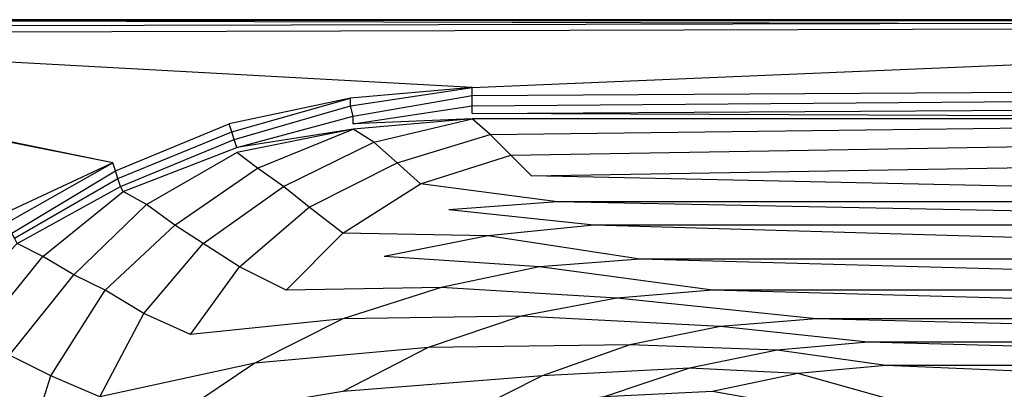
# Model space of a CAD drawing. Extents: x 0 to 1.7, y 0 to 0.75.
# Tile 6 of 17: x 0.21 to 0.57, y 0.61 to 0.75. Entities that reach past the tile are written whole.
import ezdxf

# ---------------------------------------------------------------- set-up
doc = ezdxf.new("R2010")
doc.units = 0
doc.layers.add('L2_CETUS_BQ170CEU2V_WANNE___REP', color=7, linetype='CONTINUOUS')
doc.layers.add('L3_CETUS_BQ170CEU2V_VER___REPLA', color=7, linetype='CONTINUOUS')

msp = doc.modelspace()

# ---------------------------------------------------------------- linework, layer by layer
at = {"layer": 'L2_CETUS_BQ170CEU2V_WANNE___REP', "color": 8}
for points, invisible_edges in [([(0.85, 0.748, 0.58), (0.01, 0.75, 0.582), (0.01, 0.748, 0.58), (0.85, 0.748, 0.58)], 13), ([(0.01, 0.75, 0.582), (0.85, 0.748, 0.58), (0.85, 0.75, 0.582), (0.01, 0.75, 0.582)], 14), ([(0.85, 0.75, 0.595), (0.01, 0.75, 0.582), (0.85, 0.75, 0.582), (0.85, 0.75, 0.595)], 13), ([(0.01, 0.75, 0.582), (0.85, 0.75, 0.595), (0.01, 0.75, 0.595), (0.01, 0.75, 0.582)], 14), ([(0.85, 0.7493, 0.5974), (0.01, 0.75, 0.595), (0.85, 0.75, 0.595), (0.85, 0.7493, 0.5974)], 13), ([(0.01, 0.75, 0.595), (0.85, 0.7493, 0.5974), (0.01, 0.7493, 0.5974), (0.01, 0.75, 0.595)], 14), ([(0.85, 0.7493, 0.5974), (0.01, 0.7474, 0.5993), (0.01, 0.7493, 0.5974), (0.85, 0.7493, 0.5974)], 13), ([(0.01, 0.7474, 0.5993), (0.85, 0.7493, 0.5974), (0.85, 0.7474, 0.5993), (0.01, 0.7474, 0.5993)], 14), ([(0.85, 0.7474, 0.5993), (0.01, 0.745, 0.6), (0.01, 0.7474, 0.5993), (0.85, 0.7474, 0.5993)], 13), ([(0.01, 0.745, 0.6), (0.85, 0.7474, 0.5993), (0.85, 0.745, 0.6), (0.01, 0.745, 0.6)], 14), ([(0.01, 0.745, 0.6), (0.241253, 0.697268, 0.6), (0.0076, 0.7443, 0.6), (0.01, 0.745, 0.6)], 13), ([(0.241253, 0.697268, 0.6), (0.200289, 0.678142, 0.6), (0.0076, 0.7443, 0.6), (0.241253, 0.697268, 0.6)], 14), ([(0.241253, 0.697268, 0.6), (0.01, 0.745, 0.6), (0.284122, 0.711612, 0.6), (0.241253, 0.697268, 0.6)], 14), ([(0.328897, 0.721175, 0.6), (0.284122, 0.711612, 0.6), (0.01, 0.745, 0.6), (0.328897, 0.721175, 0.6)], 14), ([(0.373672, 0.725, 0.6), (0.328897, 0.721175, 0.6), (0.01, 0.745, 0.6), (0.373672, 0.725, 0.6)], 14), ([(0.85, 0.745, 0.6), (0.373672, 0.725, 0.6), (0.01, 0.745, 0.6), (0.85, 0.745, 0.6)], 13), ([(0.373672, 0.725, 0.6), (0.85, 0.745, 0.6), (0.85, 0.725, 0.6), (0.373672, 0.725, 0.6)], 14), ([(0.373672, 0.725, 0.6), (0.328897, 0.718306, 0.6), (0.328897, 0.721175, 0.6), (0.373672, 0.725, 0.6)], 13), ([(0.328897, 0.718306, 0.6), (0.373672, 0.725, 0.6), (0.373672, 0.722131, 0.6), (0.328897, 0.718306, 0.6)], 14), ([(0.373672, 0.722131, 0.6), (0.32985, 0.714481, 0.599), (0.328897, 0.718306, 0.6), (0.373672, 0.722131, 0.6)], 13), ([(0.32985, 0.714481, 0.599), (0.373672, 0.722131, 0.6), (0.373672, 0.718306, 0.599), (0.32985, 0.714481, 0.599)], 14), ([(0.85, 0.725, 0.6), (0.373672, 0.722131, 0.6), (0.373672, 0.725, 0.6), (0.85, 0.725, 0.6)], 13), ([(0.373672, 0.722131, 0.6), (0.85, 0.725, 0.6), (0.85, 0.722131, 0.6), (0.373672, 0.722131, 0.6)], 14), ([(0.85, 0.722131, 0.6), (0.373672, 0.718306, 0.599), (0.373672, 0.722131, 0.6), (0.85, 0.722131, 0.6)], 13), ([(0.373672, 0.718306, 0.599), (0.85, 0.722131, 0.6), (0.85, 0.718306, 0.599), (0.373672, 0.718306, 0.599)], 14), ([(0.328897, 0.721175, 0.6), (0.285075, 0.708743, 0.6), (0.284122, 0.711612, 0.6), (0.328897, 0.721175, 0.6)], 13), ([(0.285075, 0.708743, 0.6), (0.328897, 0.721175, 0.6), (0.328897, 0.718306, 0.6), (0.285075, 0.708743, 0.6)], 14), ([(0.328897, 0.718306, 0.6), (0.286028, 0.705874, 0.599), (0.285075, 0.708743, 0.6), (0.328897, 0.718306, 0.6)], 13), ([(0.286028, 0.705874, 0.599), (0.328897, 0.718306, 0.6), (0.32985, 0.714481, 0.599), (0.286028, 0.705874, 0.599)], 14), ([(0.373672, 0.718306, 0.599), (0.32985, 0.711612, 0.597), (0.32985, 0.714481, 0.599), (0.373672, 0.718306, 0.599)], 13), ([(0.32985, 0.711612, 0.597), (0.373672, 0.718306, 0.599), (0.373672, 0.715437, 0.597), (0.32985, 0.711612, 0.597)], 14), ([(0.85, 0.718306, 0.599), (0.373672, 0.715437, 0.597), (0.373672, 0.718306, 0.599), (0.85, 0.718306, 0.599)], 13), ([(0.373672, 0.715437, 0.597), (0.85, 0.718306, 0.599), (0.85, 0.715437, 0.597), (0.373672, 0.715437, 0.597)], 14), ([(0.373672, 0.713525, 0.595), (0.32985, 0.711612, 0.597), (0.373672, 0.715437, 0.597), (0.373672, 0.713525, 0.595)], 14), ([(0.373672, 0.715437, 0.597), (0.85, 0.713525, 0.595), (0.373672, 0.713525, 0.595), (0.373672, 0.715437, 0.597)], 13), ([(0.85, 0.713525, 0.595), (0.373672, 0.715437, 0.597), (0.85, 0.715437, 0.597), (0.85, 0.713525, 0.595)], 14), ([(0.284122, 0.711612, 0.6), (0.242206, 0.694399, 0.6), (0.241253, 0.697268, 0.6), (0.284122, 0.711612, 0.6)], 13), ([(0.242206, 0.694399, 0.6), (0.284122, 0.711612, 0.6), (0.285075, 0.708743, 0.6), (0.242206, 0.694399, 0.6)], 14), ([(0.32985, 0.714481, 0.599), (0.28698, 0.703005, 0.597), (0.286028, 0.705874, 0.599), (0.32985, 0.714481, 0.599)], 13), ([(0.28698, 0.703005, 0.597), (0.32985, 0.714481, 0.599), (0.32985, 0.711612, 0.597), (0.28698, 0.703005, 0.597)], 14), ([(0.32985, 0.7097, 0.595), (0.28698, 0.703005, 0.597), (0.32985, 0.711612, 0.597), (0.32985, 0.7097, 0.595)], 14), ([(0.373672, 0.713525, 0.595), (0.337471, 0.704918, 0.593), (0.32985, 0.7097, 0.595), (0.373672, 0.713525, 0.595)], 13), ([(0.32985, 0.711612, 0.597), (0.373672, 0.713525, 0.595), (0.32985, 0.7097, 0.595), (0.32985, 0.711612, 0.597)], 13), ([(0.337471, 0.704918, 0.593), (0.373672, 0.713525, 0.595), (0.380341, 0.707787, 0.593), (0.337471, 0.704918, 0.593)], 14), ([(0.85, 0.713525, 0.595), (0.380341, 0.707787, 0.593), (0.373672, 0.713525, 0.595), (0.85, 0.713525, 0.595)], 13), ([(0.380341, 0.707787, 0.593), (0.85, 0.713525, 0.595), (0.85, 0.707787, 0.593), (0.380341, 0.707787, 0.593)], 14), ([(0.285075, 0.708743, 0.6), (0.243158, 0.69153, 0.599), (0.242206, 0.694399, 0.6), (0.285075, 0.708743, 0.6)], 13), ([(0.243158, 0.69153, 0.599), (0.285075, 0.708743, 0.6), (0.286028, 0.705874, 0.599), (0.243158, 0.69153, 0.599)], 14), ([(0.32985, 0.7097, 0.595), (0.294602, 0.695355, 0.593), (0.28698, 0.701093, 0.595), (0.32985, 0.7097, 0.595)], 13), ([(0.28698, 0.703005, 0.597), (0.32985, 0.7097, 0.595), (0.28698, 0.701093, 0.595), (0.28698, 0.703005, 0.597)], 13), ([(0.294602, 0.695355, 0.593), (0.32985, 0.7097, 0.595), (0.337471, 0.704918, 0.593), (0.294602, 0.695355, 0.593)], 14), ([(0.380341, 0.707787, 0.593), (0.346045, 0.697268, 0.589), (0.337471, 0.704918, 0.593), (0.380341, 0.707787, 0.593)], 13), ([(0.346045, 0.697268, 0.589), (0.380341, 0.707787, 0.593), (0.387962, 0.700137, 0.589), (0.346045, 0.697268, 0.589)], 14), ([(0.85, 0.707787, 0.593), (0.387962, 0.700137, 0.589), (0.380341, 0.707787, 0.593), (0.85, 0.707787, 0.593)], 13), ([(0.387962, 0.700137, 0.589), (0.85, 0.707787, 0.593), (0.85, 0.700137, 0.589), (0.387962, 0.700137, 0.589)], 14), ([(0.286028, 0.705874, 0.599), (0.244111, 0.688661, 0.597), (0.243158, 0.69153, 0.599), (0.286028, 0.705874, 0.599)], 13), ([(0.244111, 0.688661, 0.597), (0.286028, 0.705874, 0.599), (0.28698, 0.703005, 0.597), (0.244111, 0.688661, 0.597)], 14), ([(0.337471, 0.704918, 0.593), (0.304128, 0.688661, 0.589), (0.294602, 0.695355, 0.593), (0.337471, 0.704918, 0.593)], 13), ([(0.304128, 0.688661, 0.589), (0.337471, 0.704918, 0.593), (0.346045, 0.697268, 0.589), (0.304128, 0.688661, 0.589)], 14), ([(0.28698, 0.703005, 0.597), (0.245064, 0.686749, 0.595), (0.244111, 0.688661, 0.597), (0.28698, 0.703005, 0.597)], 13), ([(0.245064, 0.686749, 0.595), (0.28698, 0.703005, 0.597), (0.28698, 0.701093, 0.595), (0.245064, 0.686749, 0.595)], 14), ([(0.28698, 0.701093, 0.595), (0.253637, 0.681967, 0.593), (0.245064, 0.686749, 0.595), (0.28698, 0.701093, 0.595)], 13), ([(0.253637, 0.681967, 0.593), (0.28698, 0.701093, 0.595), (0.294602, 0.695355, 0.593), (0.253637, 0.681967, 0.593)], 14), ([(0.387962, 0.700137, 0.589), (0.354619, 0.689617, 0.583), (0.346045, 0.697268, 0.589), (0.387962, 0.700137, 0.589)], 13), ([(0.354619, 0.689617, 0.583), (0.387962, 0.700137, 0.589), (0.395583, 0.692486, 0.583), (0.354619, 0.689617, 0.583)], 14), ([(0.85, 0.700137, 0.589), (0.395583, 0.692486, 0.583), (0.387962, 0.700137, 0.589), (0.85, 0.700137, 0.589)], 13), ([(0.395583, 0.692486, 0.583), (0.85, 0.700137, 0.589), (0.85, 0.692486, 0.583), (0.395583, 0.692486, 0.583)], 14), ([(0.241253, 0.697268, 0.6), (0.202194, 0.675273, 0.6), (0.200289, 0.678142, 0.6), (0.241253, 0.697268, 0.6)], 13), ([(0.202194, 0.675273, 0.6), (0.241253, 0.697268, 0.6), (0.242206, 0.694399, 0.6), (0.202194, 0.675273, 0.6)], 14), ([(0.346045, 0.697268, 0.589), (0.313655, 0.681011, 0.583), (0.304128, 0.688661, 0.589), (0.346045, 0.697268, 0.589)], 13), ([(0.313655, 0.681011, 0.583), (0.346045, 0.697268, 0.589), (0.354619, 0.689617, 0.583), (0.313655, 0.681011, 0.583)], 14), ([(0.242206, 0.694399, 0.6), (0.204099, 0.671448, 0.599), (0.202194, 0.675273, 0.6), (0.242206, 0.694399, 0.6)], 13), ([(0.204099, 0.671448, 0.599), (0.242206, 0.694399, 0.6), (0.243158, 0.69153, 0.599), (0.204099, 0.671448, 0.599)], 14), ([(0.294602, 0.695355, 0.593), (0.264117, 0.674317, 0.589), (0.253637, 0.681967, 0.593), (0.294602, 0.695355, 0.593)], 13), ([(0.264117, 0.674317, 0.589), (0.294602, 0.695355, 0.593), (0.304128, 0.688661, 0.589), (0.264117, 0.674317, 0.589)], 14), ([(0.243158, 0.69153, 0.599), (0.205052, 0.669536, 0.597), (0.204099, 0.671448, 0.599), (0.243158, 0.69153, 0.599)], 13), ([(0.205052, 0.669536, 0.597), (0.243158, 0.69153, 0.599), (0.244111, 0.688661, 0.597), (0.205052, 0.669536, 0.597)], 14), ([(0.354619, 0.689617, 0.583), (0.326039, 0.671448, 0.572), (0.313655, 0.681011, 0.583), (0.354619, 0.689617, 0.583)], 13), ([(0.326039, 0.671448, 0.572), (0.354619, 0.689617, 0.583), (0.365098, 0.680055, 0.572), (0.326039, 0.671448, 0.572)], 14), ([(0.40511, 0.682924, 0.572), (0.354619, 0.689617, 0.583), (0.395583, 0.692486, 0.583), (0.40511, 0.682924, 0.572)], 14), ([(0.354619, 0.689617, 0.583), (0.40511, 0.682924, 0.572), (0.365098, 0.680055, 0.572), (0.354619, 0.689617, 0.583)], 13), ([(0.395583, 0.692486, 0.583), (0.85, 0.682924, 0.572), (0.40511, 0.682924, 0.572), (0.395583, 0.692486, 0.583)], 13), ([(0.85, 0.682924, 0.572), (0.395583, 0.692486, 0.583), (0.85, 0.692486, 0.583), (0.85, 0.682924, 0.572)], 14), ([(0.244111, 0.688661, 0.597), (0.206005, 0.667623, 0.595), (0.205052, 0.669536, 0.597), (0.244111, 0.688661, 0.597)], 13), ([(0.206005, 0.667623, 0.595), (0.244111, 0.688661, 0.597), (0.245064, 0.686749, 0.595), (0.206005, 0.667623, 0.595)], 14), ([(0.245064, 0.686749, 0.595), (0.215531, 0.662841, 0.593), (0.206005, 0.667623, 0.595), (0.245064, 0.686749, 0.595)], 13), ([(0.215531, 0.662841, 0.593), (0.245064, 0.686749, 0.595), (0.253637, 0.681967, 0.593), (0.215531, 0.662841, 0.593)], 14), ([(0.304128, 0.688661, 0.589), (0.274596, 0.667623, 0.583), (0.264117, 0.674317, 0.589), (0.304128, 0.688661, 0.589)], 13), ([(0.274596, 0.667623, 0.583), (0.304128, 0.688661, 0.589), (0.313655, 0.681011, 0.583), (0.274596, 0.667623, 0.583)], 14), ([(0.418447, 0.674317, 0.559), (0.365098, 0.680055, 0.572), (0.40511, 0.682924, 0.572), (0.418447, 0.674317, 0.559)], 14), ([(0.40511, 0.682924, 0.572), (0.85, 0.674317, 0.559), (0.418447, 0.674317, 0.559), (0.40511, 0.682924, 0.572)], 13), ([(0.85, 0.674317, 0.559), (0.40511, 0.682924, 0.572), (0.85, 0.682924, 0.572), (0.85, 0.674317, 0.559)], 14), ([(0.253637, 0.681967, 0.593), (0.226963, 0.656148, 0.589), (0.215531, 0.662841, 0.593), (0.253637, 0.681967, 0.593)], 13), ([(0.226963, 0.656148, 0.589), (0.253637, 0.681967, 0.593), (0.264117, 0.674317, 0.589), (0.226963, 0.656148, 0.589)], 14), ([(0.313655, 0.681011, 0.583), (0.287933, 0.659016, 0.572), (0.274596, 0.667623, 0.583), (0.313655, 0.681011, 0.583)], 13), ([(0.287933, 0.659016, 0.572), (0.313655, 0.681011, 0.583), (0.326039, 0.671448, 0.572), (0.287933, 0.659016, 0.572)], 14), ([(0.379388, 0.670492, 0.559), (0.326039, 0.671448, 0.572), (0.365098, 0.680055, 0.572), (0.379388, 0.670492, 0.559)], 14), ([(0.365098, 0.680055, 0.572), (0.418447, 0.674317, 0.559), (0.379388, 0.670492, 0.559), (0.365098, 0.680055, 0.572)], 13), ([(0.264117, 0.674317, 0.589), (0.238395, 0.65041, 0.583), (0.226963, 0.656148, 0.589), (0.264117, 0.674317, 0.589)], 13), ([(0.238395, 0.65041, 0.583), (0.264117, 0.674317, 0.589), (0.274596, 0.667623, 0.583), (0.238395, 0.65041, 0.583)], 14), ([(0.326039, 0.671448, 0.572), (0.305081, 0.65041, 0.559), (0.287933, 0.659016, 0.572), (0.326039, 0.671448, 0.572)], 13), ([(0.305081, 0.65041, 0.559), (0.326039, 0.671448, 0.572), (0.341282, 0.662841, 0.559), (0.305081, 0.65041, 0.559)], 14), ([(0.326039, 0.671448, 0.572), (0.379388, 0.670492, 0.559), (0.341282, 0.662841, 0.559), (0.326039, 0.671448, 0.572)], 13), ([(0.435595, 0.661885, 0.53), (0.379388, 0.670492, 0.559), (0.418447, 0.674317, 0.559), (0.435595, 0.661885, 0.53)], 14), ([(0.418447, 0.674317, 0.559), (0.85, 0.661885, 0.53), (0.435595, 0.661885, 0.53), (0.418447, 0.674317, 0.559)], 13), ([(0.85, 0.661885, 0.53), (0.418447, 0.674317, 0.559), (0.85, 0.674317, 0.559), (0.85, 0.661885, 0.53)], 14), ([(0.178378, 0.638934, 0.593), (0.206005, 0.667623, 0.595), (0.215531, 0.662841, 0.593), (0.178378, 0.638934, 0.593)], 14), ([(0.274596, 0.667623, 0.583), (0.252685, 0.641803, 0.572), (0.238395, 0.65041, 0.583), (0.274596, 0.667623, 0.583)], 13), ([(0.252685, 0.641803, 0.572), (0.274596, 0.667623, 0.583), (0.287933, 0.659016, 0.572), (0.252685, 0.641803, 0.572)], 14), ([(0.398441, 0.659016, 0.53), (0.341282, 0.662841, 0.559), (0.379388, 0.670492, 0.559), (0.398441, 0.659016, 0.53)], 14), ([(0.379388, 0.670492, 0.559), (0.435595, 0.661885, 0.53), (0.398441, 0.659016, 0.53), (0.379388, 0.670492, 0.559)], 13), ([(0.215531, 0.662841, 0.593), (0.190762, 0.63224, 0.589), (0.178378, 0.638934, 0.593), (0.215531, 0.662841, 0.593)], 13), ([(0.190762, 0.63224, 0.589), (0.215531, 0.662841, 0.593), (0.226963, 0.656148, 0.589), (0.190762, 0.63224, 0.589)], 14), ([(0.36224, 0.651366, 0.53), (0.305081, 0.65041, 0.559), (0.341282, 0.662841, 0.559), (0.36224, 0.651366, 0.53)], 14), ([(0.341282, 0.662841, 0.559), (0.398441, 0.659016, 0.53), (0.36224, 0.651366, 0.53), (0.341282, 0.662841, 0.559)], 13), ([(0.462269, 0.65041, 0.48), (0.398441, 0.659016, 0.53), (0.435595, 0.661885, 0.53), (0.462269, 0.65041, 0.48)], 14), ([(0.435595, 0.661885, 0.53), (0.85, 0.65041, 0.48), (0.462269, 0.65041, 0.48), (0.435595, 0.661885, 0.53)], 13), ([(0.85, 0.65041, 0.48), (0.435595, 0.661885, 0.53), (0.85, 0.661885, 0.53), (0.85, 0.65041, 0.48)], 14), ([(0.287933, 0.659016, 0.572), (0.269833, 0.634153, 0.559), (0.252685, 0.641803, 0.572), (0.287933, 0.659016, 0.572)], 13), ([(0.269833, 0.634153, 0.559), (0.287933, 0.659016, 0.572), (0.305081, 0.65041, 0.559), (0.269833, 0.634153, 0.559)], 14), ([(0.427021, 0.647541, 0.48), (0.36224, 0.651366, 0.53), (0.398441, 0.659016, 0.53), (0.427021, 0.647541, 0.48)], 14), ([(0.398441, 0.659016, 0.53), (0.462269, 0.65041, 0.48), (0.427021, 0.647541, 0.48), (0.398441, 0.659016, 0.53)], 13), ([(0.226963, 0.656148, 0.589), (0.203147, 0.626503, 0.583), (0.190762, 0.63224, 0.589), (0.226963, 0.656148, 0.589)], 13), ([(0.203147, 0.626503, 0.583), (0.226963, 0.656148, 0.589), (0.238395, 0.65041, 0.583), (0.203147, 0.626503, 0.583)], 14), ([(0.238395, 0.65041, 0.583), (0.218389, 0.618852, 0.572), (0.203147, 0.626503, 0.583), (0.238395, 0.65041, 0.583)], 13), ([(0.218389, 0.618852, 0.572), (0.238395, 0.65041, 0.583), (0.252685, 0.641803, 0.572), (0.218389, 0.618852, 0.572)], 14), ([(0.326039, 0.639891, 0.53), (0.269833, 0.634153, 0.559), (0.305081, 0.65041, 0.559), (0.326039, 0.639891, 0.53)], 14), ([(0.305081, 0.65041, 0.559), (0.36224, 0.651366, 0.53), (0.326039, 0.639891, 0.53), (0.305081, 0.65041, 0.559)], 13), ([(0.391773, 0.640847, 0.48), (0.326039, 0.639891, 0.53), (0.36224, 0.651366, 0.53), (0.391773, 0.640847, 0.48)], 14), ([(0.36224, 0.651366, 0.53), (0.427021, 0.647541, 0.48), (0.391773, 0.640847, 0.48), (0.36224, 0.651366, 0.53)], 13), ([(0.500375, 0.639891, 0.38), (0.427021, 0.647541, 0.48), (0.462269, 0.65041, 0.48), (0.500375, 0.639891, 0.38)], 14), ([(0.462269, 0.65041, 0.48), (0.85, 0.639891, 0.38), (0.500375, 0.639891, 0.38), (0.462269, 0.65041, 0.48)], 13), ([(0.85, 0.639891, 0.38), (0.462269, 0.65041, 0.48), (0.85, 0.65041, 0.48), (0.85, 0.639891, 0.38)], 14), ([(0.465127, 0.637022, 0.38), (0.391773, 0.640847, 0.48), (0.427021, 0.647541, 0.48), (0.465127, 0.637022, 0.38)], 14), ([(0.427021, 0.647541, 0.48), (0.500375, 0.639891, 0.38), (0.465127, 0.637022, 0.38), (0.427021, 0.647541, 0.48)], 13), ([(0.252685, 0.641803, 0.572), (0.23649, 0.611202, 0.559), (0.218389, 0.618852, 0.572), (0.252685, 0.641803, 0.572)], 13), ([(0.23649, 0.611202, 0.559), (0.252685, 0.641803, 0.572), (0.269833, 0.634153, 0.559), (0.23649, 0.611202, 0.559)], 14), ([(0.269833, 0.634153, 0.559), (0.326039, 0.639891, 0.53), (0.293649, 0.623634, 0.53), (0.269833, 0.634153, 0.559)], 13), ([(0.357477, 0.629372, 0.48), (0.293649, 0.623634, 0.53), (0.326039, 0.639891, 0.53), (0.357477, 0.629372, 0.48)], 14), ([(0.326039, 0.639891, 0.53), (0.391773, 0.640847, 0.48), (0.357477, 0.629372, 0.48), (0.326039, 0.639891, 0.53)], 13), ([(0.431784, 0.630328, 0.38), (0.357477, 0.629372, 0.48), (0.391773, 0.640847, 0.48), (0.431784, 0.630328, 0.38)], 14), ([(0.391773, 0.640847, 0.48), (0.465127, 0.637022, 0.38), (0.431784, 0.630328, 0.38), (0.391773, 0.640847, 0.48)], 13), ([(0.519428, 0.631284, 0.28), (0.465127, 0.637022, 0.38), (0.500375, 0.639891, 0.38), (0.519428, 0.631284, 0.28)], 14), ([(0.500375, 0.639891, 0.38), (0.85, 0.631284, 0.28), (0.519428, 0.631284, 0.28), (0.500375, 0.639891, 0.38)], 13), ([(0.85, 0.631284, 0.28), (0.500375, 0.639891, 0.38), (0.85, 0.639891, 0.38), (0.85, 0.631284, 0.28)], 14), ([(0.486085, 0.628415, 0.28), (0.431784, 0.630328, 0.38), (0.465127, 0.637022, 0.38), (0.486085, 0.628415, 0.28)], 14), ([(0.465127, 0.637022, 0.38), (0.519428, 0.631284, 0.28), (0.486085, 0.628415, 0.28), (0.465127, 0.637022, 0.38)], 13), ([(0.293649, 0.623634, 0.53), (0.23649, 0.611202, 0.559), (0.269833, 0.634153, 0.559), (0.293649, 0.623634, 0.53)], 14), ([(0.526097, 0.622678, 0.225), (0.486085, 0.628415, 0.28), (0.519428, 0.631284, 0.28), (0.526097, 0.622678, 0.225)], 14), ([(0.519428, 0.631284, 0.28), (0.85, 0.622678, 0.225), (0.526097, 0.622678, 0.225), (0.519428, 0.631284, 0.28)], 13), ([(0.85, 0.622678, 0.225), (0.519428, 0.631284, 0.28), (0.85, 0.631284, 0.28), (0.85, 0.622678, 0.225)], 14), ([(0.293649, 0.623634, 0.53), (0.357477, 0.629372, 0.48), (0.326039, 0.613115, 0.48), (0.293649, 0.623634, 0.53)], 13), ([(0.399394, 0.618852, 0.38), (0.326039, 0.613115, 0.48), (0.357477, 0.629372, 0.48), (0.399394, 0.618852, 0.38)], 14), ([(0.357477, 0.629372, 0.48), (0.431784, 0.630328, 0.38), (0.399394, 0.618852, 0.38), (0.357477, 0.629372, 0.48)], 13), ([(0.453695, 0.621721, 0.28), (0.399394, 0.618852, 0.38), (0.431784, 0.630328, 0.38), (0.453695, 0.621721, 0.28)], 14), ([(0.431784, 0.630328, 0.38), (0.486085, 0.628415, 0.28), (0.453695, 0.621721, 0.28), (0.431784, 0.630328, 0.38)], 13), ([(0.493707, 0.619809, 0.225), (0.453695, 0.621721, 0.28), (0.486085, 0.628415, 0.28), (0.493707, 0.619809, 0.225)], 14), ([(0.486085, 0.628415, 0.28), (0.526097, 0.622678, 0.225), (0.493707, 0.619809, 0.225), (0.486085, 0.628415, 0.28)], 13), ([(0.189809, 0.593033, 0.572), (0.203147, 0.626503, 0.583), (0.218389, 0.618852, 0.572), (0.189809, 0.593033, 0.572)], 14), ([(0.23649, 0.611202, 0.559), (0.293649, 0.623634, 0.53), (0.262211, 0.602596, 0.53), (0.23649, 0.611202, 0.559)], 13), ([(0.326039, 0.613115, 0.48), (0.262211, 0.602596, 0.53), (0.293649, 0.623634, 0.53), (0.326039, 0.613115, 0.48)], 14), ([(0.399394, 0.618852, 0.38), (0.453695, 0.621721, 0.28), (0.422258, 0.611202, 0.28), (0.399394, 0.618852, 0.38)], 13), ([(0.462269, 0.613115, 0.225), (0.422258, 0.611202, 0.28), (0.453695, 0.621721, 0.28), (0.462269, 0.613115, 0.225)], 14), ([(0.453695, 0.621721, 0.28), (0.493707, 0.619809, 0.225), (0.462269, 0.613115, 0.225), (0.453695, 0.621721, 0.28)], 13), ([(0.53086, 0.60929, 0.195), (0.493707, 0.619809, 0.225), (0.526097, 0.622678, 0.225), (0.53086, 0.60929, 0.195)], 14), ([(0.526097, 0.622678, 0.225), (0.85, 0.60929, 0.195), (0.53086, 0.60929, 0.195), (0.526097, 0.622678, 0.225)], 13), ([(0.85, 0.60929, 0.195), (0.526097, 0.622678, 0.225), (0.85, 0.622678, 0.225), (0.85, 0.60929, 0.195)], 14), ([(0.218389, 0.618852, 0.572), (0.20791, 0.585383, 0.559), (0.189809, 0.593033, 0.572), (0.218389, 0.618852, 0.572)], 13), ([(0.20791, 0.585383, 0.559), (0.218389, 0.618852, 0.572), (0.23649, 0.611202, 0.559), (0.20791, 0.585383, 0.559)], 14), ([(0.326039, 0.613115, 0.48), (0.399394, 0.618852, 0.38), (0.368909, 0.603552, 0.38), (0.326039, 0.613115, 0.48)], 13), ([(0.422258, 0.611202, 0.28), (0.368909, 0.603552, 0.38), (0.399394, 0.618852, 0.38), (0.422258, 0.611202, 0.28)], 14), ([(0.500375, 0.606421, 0.195), (0.462269, 0.613115, 0.225), (0.493707, 0.619809, 0.225), (0.500375, 0.606421, 0.195)], 14), ([(0.493707, 0.619809, 0.225), (0.53086, 0.60929, 0.195), (0.500375, 0.606421, 0.195), (0.493707, 0.619809, 0.225)], 13)]:
    msp.add_3dface(points, dxfattribs=dict(at, invisible_edges=invisible_edges))
at = {"layer": 'L3_CETUS_BQ170CEU2V_VER___REPLA', "color": 8}
for points, invisible_edges in [([(0.85, 0.748, 0.58), (0.01, 0.75, 0.579975), (0.01, 0.748, 0.58), (0.85, 0.748, 0.58)], 13), ([(0.01, 0.75, 0.579975), (0.85, 0.748, 0.58), (0.85, 0.75, 0.579975), (0.01, 0.75, 0.579975)], 14), ([(0.01, 0.75, 0.579975), (0.85, 0.75), (0.01, 0.75), (0.01, 0.75, 0.579975)], 13), ([(0.85, 0.75), (0.01, 0.75, 0.579975), (0.85, 0.75, 0.579975), (0.85, 0.75)], 14)]:
    msp.add_3dface(points, dxfattribs=dict(at, invisible_edges=invisible_edges))

doc.saveas('drawing.dxf')
